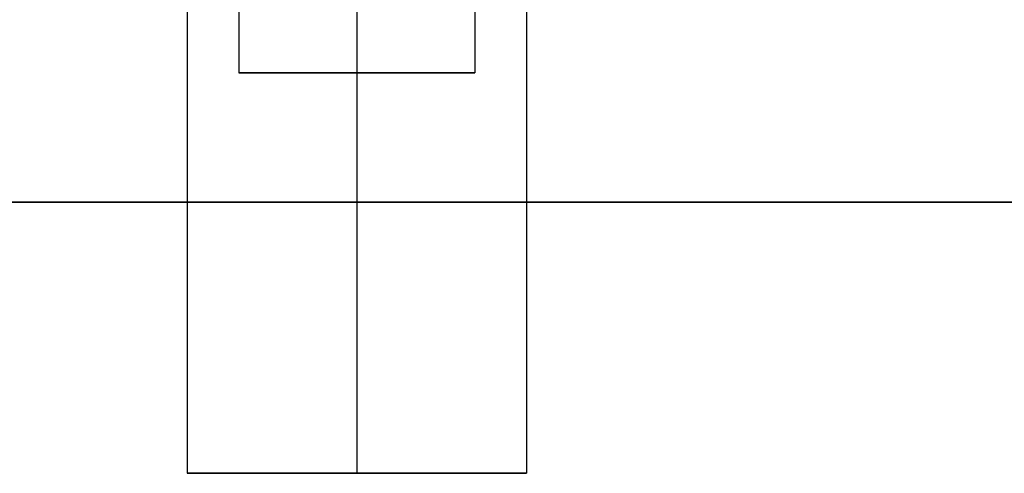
# Model space of a CAD drawing. Header units: millimetres. Extents: x -206 to 214, y -182 to 189.
# Tile 12 of 256: x -176.78 to -162.27, y 80.53 to 87.23. Entities that reach past the tile are written whole.
import ezdxf

# ---------------------------------------------------------------- set-up
doc = ezdxf.new("R2010")
doc.units = ezdxf.units.MM
doc.layers.add('Default', color=7, linetype='Continuous', true_color=0x000000)

msp = doc.modelspace()

# ---------------------------------------------------------------- linework, layer by layer
at = {"layer": 'Default', "color": 9, "true_color": 0xbebcba}
for p, q in [((-173.552, 88.875, 824.503), (-173.55, 86.44, 824.503)), ((-171.811, 88.324, 822.765), (-171.811, 86.44, 822.765)), ((-170.073, 87.775, 824.503), (-170.073, 86.44, 824.503)), ((-171.811, 87.226, 826.242), (-171.811, 86.44, 826.242)), ((-173.55, 86.44, 824.503), (-170.073, 86.44, 824.503)), ((-171.811, 86.44, 826.242), (-171.811, 86.44, 822.765))]:
    msp.add_line(p, q, dxfattribs=at)
at = {"layer": 'Default'}
for p, q in [((-195.811, 84.531, 719.003), (-99.611, 84.531, 719.003)), ((-174.311, 80.531, 824.503), (-169.311, 80.531, 824.503)), ((-171.811, 80.531, 822.003), (-171.811, 80.531, 827.003))]:
    msp.add_line(p, q, dxfattribs=at)
at = {"layer": 'Default', "color": 9, "true_color": 0xbebcba, "extrusion": (0, 1, 0)}
for start, end in [(270, 0), (0, 90), (90, 270)]:
    msp.add_arc((171.811, 824.503, 86.44), 1.739, start, end, dxfattribs=at)
at = {"layer": 'Default'}
for points in [[(-174.311, 125.531, 824.503), (-174.311, 103.031, 824.503), (-174.311, 80.531, 824.503)], [(-171.811, 125.531, 827.003), (-171.811, 103.031, 827.003), (-171.811, 80.531, 827.003)], [(-171.811, 125.531, 822.003), (-171.811, 103.031, 822.003), (-171.811, 80.531, 822.003)], [(-169.311, 125.531, 824.503), (-169.311, 103.031, 824.503), (-169.311, 80.531, 824.503)], [(204.189, 84.531, 714.503), (4.189, 84.531, 714.503), (-195.811, 84.531, 714.503)], [(-95.811, 84.531, 723.503), (-145.811, 84.531, 723.503), (-195.811, 84.531, 723.503)]]:
    msp.add_open_spline(points, degree=2, dxfattribs=at)
msp.add_rational_spline([(-169.311, 80.531, 824.503), (-169.311, 80.531, 827.003), (-171.811, 80.531, 827.003), (-174.311, 80.531, 827.003), (-174.311, 80.531, 824.503), (-174.311, 80.531, 822.003), (-171.811, 80.531, 822.003), (-169.311, 80.531, 822.003), (-169.311, 80.531, 824.503)], [1, 0.707106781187, 1, 0.707106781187, 1, 0.707106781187, 1, 0.707106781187, 1], degree=2, knots=[0, 0, 0, 5.497787, 5.497787, 10.995574, 10.995574, 16.493361, 16.493361, 21.991149, 21.991149, 21.991149], dxfattribs=at)

doc.saveas('drawing.dxf')
